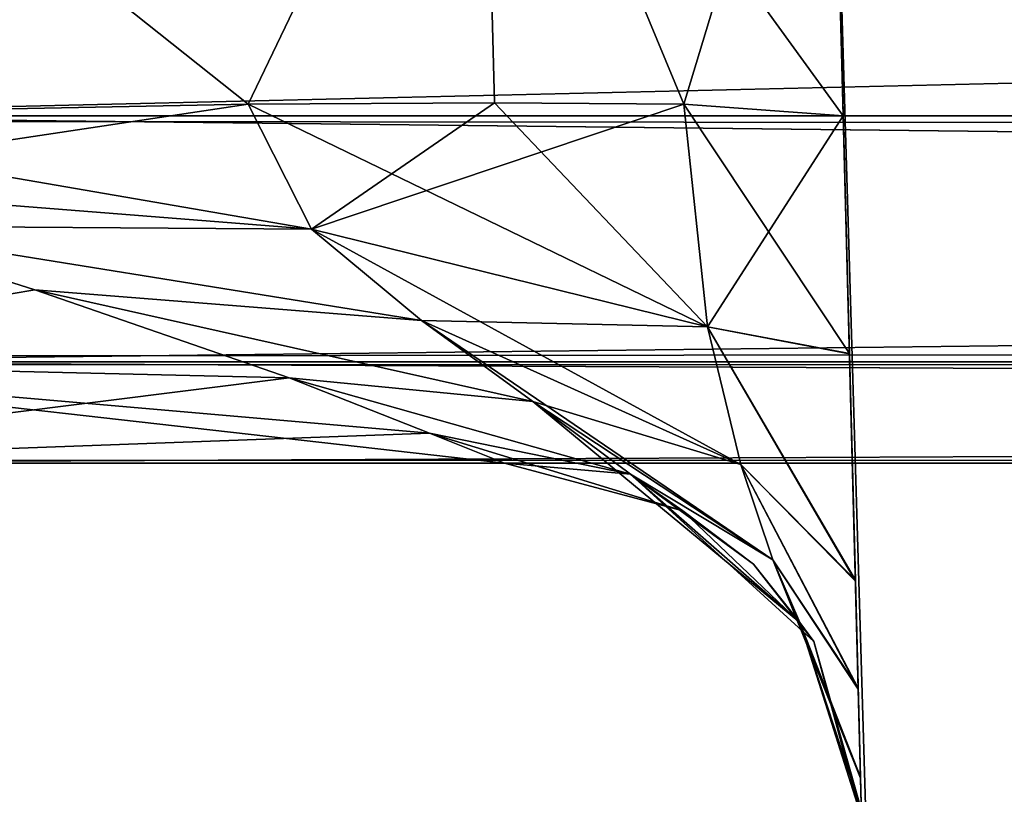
# Model space of a CAD drawing. Header units: millimetres. Extents: x -55 to 55, y -4 to 85.
# Tile 254 of 256: x -49.987 to -49.573, y 80.261 to 80.586. Entities that reach past the tile are written whole.
import ezdxf

# ---------------------------------------------------------------- set-up
doc = ezdxf.new("R2010")
doc.units = ezdxf.units.MM
doc.header["$LTSCALE"] = 74.742497
for name, color, linetype in [('8028', 7, 'CONTINUOUS'), ('8030', 7, 'CONTINUOUS'), ('8034', 7, 'CONTINUOUS'), ('8044', 7, 'CONTINUOUS'), ('8049', 7, 'CONTINUOUS'), ('8051', 7, 'CONTINUOUS'), ('8066', 7, 'CONTINUOUS'), ('8069', 7, 'CONTINUOUS'), ('8310', 7, 'CONTINUOUS'), ('8338', 7, 'CONTINUOUS'), ('8340', 7, 'CONTINUOUS'), ('8342', 7, 'CONTINUOUS'), ('8454', 7, 'CONTINUOUS'), ('8458', 7, 'CONTINUOUS'), ('8459', 7, 'CONTINUOUS'), ('8460', 7, 'CONTINUOUS'), ('8464', 7, 'CONTINUOUS'), ('8465', 7, 'CONTINUOUS'), ('8466', 7, 'CONTINUOUS'), ('8470', 7, 'CONTINUOUS'), ('8474', 7, 'CONTINUOUS'), ('8475', 7, 'CONTINUOUS'), ('8476', 7, 'CONTINUOUS'), ('8477', 7, 'CONTINUOUS'), ('8488', 7, 'CONTINUOUS'), ('8492', 7, 'CONTINUOUS'), ('9152', 7, 'CONTINUOUS'), ('9155', 7, 'CONTINUOUS')]:
    doc.layers.add(name, color=color, linetype=linetype)

msp = doc.modelspace()

# ---------------------------------------------------------------- linework, layer by layer
at = {"layer": '8028', "color": 253, "linetype": 'Continuous', "true_color": 0xaab4c3}
for points in [[(54.5, 0.15, 54.65), (54.5, 84.85, 54.65), (-54.5, 84.85, 54.65), (54.5, 0.15, 54.65)], [(-54.5, 0.15, 54.65), (-1.16672, 8.83326, 54.65), (-54.5, 84.85, 54.65), (-54.5, 0.15, 54.65)], [(-1.16672, 8.83326, 54.65), (-1.65, 10, 54.65), (-54.5, 84.85, 54.65), (-1.16672, 8.83326, 54.65)], [(-1.65, 10, 54.65), (-1.16672, 11.16674, 54.65), (-54.5, 84.85, 54.65), (-1.65, 10, 54.65)], [(-1.16672, 11.16674, 54.65), (0, 11.65, 54.65), (-54.5, 84.85, 54.65), (-1.16672, 11.16674, 54.65)], [(1.16672, 11.16674, 54.65), (54.5, 0.15, 54.65), (-54.5, 84.85, 54.65), (1.16672, 11.16674, 54.65)], [(0, 11.65, 54.65), (1.16672, 11.16674, 54.65), (-54.5, 84.85, 54.65), (0, 11.65, 54.65)]]:
    msp.add_3dface(points, dxfattribs=at)
at = {"layer": '8030', "color": 253, "linetype": 'Continuous', "true_color": 0xaab4c3}
for points in [[(-54.5, 84.85, -54.65), (54.5, 84.85, -54.65), (-54.5, 0.15, -54.65), (-54.5, 84.85, -54.65)], [(54.5, 84.85, -54.65), (-1.16672, 11.16674, -54.65), (-54.5, 0.15, -54.65), (54.5, 84.85, -54.65)]]:
    msp.add_3dface(points, dxfattribs=at)
at = {"layer": '8034', "color": 253, "linetype": 'Continuous', "true_color": 0xaab4c3}
for points in [[(50.15944, 80.4, 50.80922), (-52.88342, 80.4, 52.53354), (52.88342, 80.4, 52.53354), (50.15944, 80.4, 50.80922)], [(50.15944, 80.4, 50.80922), (41.14056, 80.4, 50.80922), (-52.88342, 80.4, 52.53354), (50.15944, 80.4, 50.80922)], [(-9.50944, 80.4, 50.80922), (-41.14056, 80.4, 50.80922), (-52.88342, 80.4, 52.53354), (-9.50944, 80.4, 50.80922)], [(9.50944, 80.4, 50.80922), (-9.50944, 80.4, 50.80922), (-52.88342, 80.4, 52.53354), (9.50944, 80.4, 50.80922)], [(41.14056, 80.4, 50.80922), (9.50944, 80.4, 50.80922), (-52.88342, 80.4, 52.53354), (41.14056, 80.4, 50.80922)], [(-49.78303, 80.4, 10.15922), (-50.15944, 80.4, 10.15922), (-52.88342, 80.4, 52.53354), (-49.78303, 80.4, 10.15922)], [(-50.80922, 80.4, 41.14056), (-49.78303, 80.4, 10.15922), (-52.88342, 80.4, 52.53354), (-50.80922, 80.4, 41.14056)], [(-52.88342, 80.4, -52.53354), (-50.15944, 80.4, -50.80922), (52.88342, 80.4, -52.53354), (-52.88342, 80.4, -52.53354)], [(-52.88342, 80.4, 52.53354), (-52.78093, 80.4, 52.78098), (52.88342, 80.4, 52.53354), (-52.88342, 80.4, 52.53354)], [(-52.78098, 80.4, -52.78093), (-52.88342, 80.4, -52.53354), (52.78093, 80.4, -52.78098), (-52.78098, 80.4, -52.78093)], [(52.78093, 80.4, -52.78098), (-52.88342, 80.4, -52.53354), (52.88342, 80.4, -52.53354), (52.78093, 80.4, -52.78098)], [(-41.14056, 80.4, 50.80922), (-50.15944, 80.4, 50.80922), (-52.88342, 80.4, 52.53354), (-41.14056, 80.4, 50.80922)], [(52.53354, 80.4, -52.88342), (-52.78098, 80.4, -52.78093), (52.78093, 80.4, -52.78098), (52.53354, 80.4, -52.88342)], [(-52.53354, 80.4, -52.88342), (-52.78098, 80.4, -52.78093), (52.53354, 80.4, -52.88342), (-52.53354, 80.4, -52.88342)], [(52.88342, 80.4, 52.53354), (-52.78093, 80.4, 52.78098), (52.78098, 80.4, 52.78093), (52.88342, 80.4, 52.53354)], [(-52.78093, 80.4, 52.78098), (-52.53354, 80.4, 52.88342), (52.78098, 80.4, 52.78093), (-52.78093, 80.4, 52.78098)], [(52.78098, 80.4, 52.78093), (-52.53354, 80.4, 52.88342), (52.53354, 80.4, 52.88342), (52.78098, 80.4, 52.78093)], [(-50.61915, 80.4, 40.68129), (-49.78303, 80.4, 10.15922), (-50.80922, 80.4, 41.14056), (-50.61915, 80.4, 40.68129)], [(-50.61915, 80.4, -9.96871), (-49.78303, 80.4, -40.49078), (-50.80922, 80.4, -9.50944), (-50.61915, 80.4, -9.96871)], [(-49.78303, 80.4, -40.49078), (-50.15944, 80.4, -40.49078), (-50.80922, 80.4, -9.50944), (-49.78303, 80.4, -40.49078)], [(-50.15944, 80.4, 40.49078), (-49.78303, 80.4, 10.15922), (-50.61915, 80.4, 40.68129), (-50.15944, 80.4, 40.49078)], [(-50.15944, 80.4, -10.15922), (-49.78303, 80.4, -40.49078), (-50.61915, 80.4, -9.96871), (-50.15944, 80.4, -10.15922)], [(-49.78303, 80.4, 40.49078), (-49.78303, 80.4, 10.15922), (-50.15944, 80.4, 40.49078), (-49.78303, 80.4, 40.49078)], [(-49.78303, 80.4, -10.15922), (-49.78303, 80.4, -40.49078), (-50.15944, 80.4, -10.15922), (-49.78303, 80.4, -10.15922)], [(-50.15944, 80.4, -50.80922), (-41.14056, 80.4, -50.80922), (52.88342, 80.4, -52.53354), (-50.15944, 80.4, -50.80922)]]:
    msp.add_3dface(points, dxfattribs=at)
at = {"layer": '8044', "color": 253, "linetype": 'Continuous', "true_color": 0xaab4c3}
for points in [[(-49.64617, 80.75393, 49.39626), (-49.12218, 60.74346, 48.87227), (-49.64617, 80.75393, 41.146), (-49.64617, 80.75393, 49.39626)], [(-49.64617, 80.75393, 41.146), (-49.12218, 60.74346, 48.87227), (-49.64073, 80.54607, 41.14056), (-49.64617, 80.75393, 41.146)], [(-49.64617, 80.75393, 9.504), (-48.3366, 30.74346, -11.22097), (-49.64073, 80.54607, -9.50944), (-49.64617, 80.75393, 9.504)], [(-49.64073, 80.54607, 9.50944), (-48.3366, 30.74346, -11.22097), (-49.64617, 80.75393, 9.504), (-49.64073, 80.54607, 9.50944)], [(-49.64617, 80.75393, -9.504), (-49.64617, 80.75393, 9.504), (-49.64073, 80.54607, -9.50944), (-49.64617, 80.75393, -9.504)], [(-49.64617, 80.75393, -49.39626), (-49.64617, 80.75393, -41.146), (-49.12218, 60.74346, -48.87227), (-49.64617, 80.75393, -49.39626)], [(-49.12218, 60.74346, -48.87227), (-49.64617, 80.75393, -41.146), (-49.64073, 80.54607, -41.14056), (-49.12218, 60.74346, -48.87227)], [(-49.64073, 80.54607, 41.14056), (-49.12218, 60.74346, 48.87227), (-49.63811, 80.44607, 41.11104), (-49.64073, 80.54607, 41.14056)], [(-49.64073, 80.54607, -9.50944), (-48.3366, 30.74346, -11.22097), (-49.63811, 80.44607, -9.53896), (-49.64073, 80.54607, -9.50944)], [(-49.63811, 80.44588, 9.53908), (-48.3366, 30.74346, -11.22097), (-49.64073, 80.54607, 9.50944), (-49.63811, 80.44588, 9.53908)], [(-49.63811, 80.44588, -41.11092), (-49.12218, 60.74346, -48.87227), (-49.64073, 80.54607, -41.14056), (-49.63811, 80.44588, -41.11092)], [(-49.63811, 80.44607, 41.11104), (-49.12218, 60.74346, 48.87227), (-49.63562, 80.35079, 41.01182), (-49.63811, 80.44607, 41.11104)], [(-49.63811, 80.44607, -9.53896), (-48.3366, 30.74346, -11.22097), (-49.63562, 80.35079, -9.63818), (-49.63811, 80.44607, -9.53896)], [(-49.63561, 80.35041, 9.63879), (-48.3366, 30.74346, -11.22097), (-49.63811, 80.44588, 9.53908), (-49.63561, 80.35041, 9.63879)], [(-49.63561, 80.35041, -41.01121), (-49.12218, 60.74346, -48.87227), (-49.63811, 80.44588, -41.11092), (-49.63561, 80.35041, -41.01121)], [(-49.63562, 80.35079, 41.01182), (-49.12218, 60.74346, 12.74354), (-49.63443, 80.30545, 40.92062), (-49.63562, 80.35079, 41.01182)], [(-49.12218, 60.74346, 48.87227), (-49.12218, 60.74346, 12.74354), (-49.63562, 80.35079, 41.01182), (-49.12218, 60.74346, 48.87227)], [(-49.63562, 80.35079, -9.63818), (-48.3366, 30.74346, -11.22097), (-49.63443, 80.30545, -9.72938), (-49.63562, 80.35079, -9.63818)], [(-49.63442, 80.30502, 9.73047), (-48.3366, 30.74346, -11.22097), (-49.63561, 80.35041, 9.63879), (-49.63442, 80.30502, 9.73047)], [(-49.63442, 80.30502, -40.91953), (-49.12218, 60.74346, -48.87227), (-49.63561, 80.35041, -41.01121), (-49.63442, 80.30502, -40.91953)], [(-49.63443, 80.30545, 40.92062), (-49.12218, 60.74346, 12.74354), (-49.63345, 80.26793, 40.79375), (-49.63443, 80.30545, 40.92062)], [(-49.63443, 80.30545, -9.72938), (-48.3366, 30.74346, -11.22097), (-49.63345, 80.26793, -9.85625), (-49.63443, 80.30545, -9.72938)], [(-49.63344, 80.26758, 9.85801), (-48.3366, 30.74346, -11.22097), (-49.63442, 80.30502, 9.73047), (-49.63344, 80.26758, 9.85801)], [(-49.63344, 80.26758, -40.79199), (-49.12218, 60.74346, -48.87227), (-49.63442, 80.30502, -40.91953), (-49.63344, 80.26758, -40.79199)], [(-49.63345, 80.26793, 40.79375), (-49.12218, 60.74346, 12.74354), (-49.63301, 80.25114, 40.6413), (-49.63345, 80.26793, 40.79375)], [(-49.63345, 80.26793, -9.85625), (-48.3366, 30.74346, -11.22097), (-49.63301, 80.25114, -10.0087), (-49.63345, 80.26793, -9.85625)], [(-49.63301, 80.2511, 10.01096), (-48.3366, 30.74346, -11.22097), (-49.63344, 80.26758, 9.85801), (-49.63301, 80.2511, 10.01096)], [(-49.63301, 80.2511, -40.63904), (-49.12218, 60.74346, -48.87227), (-49.63344, 80.26758, -40.79199), (-49.63301, 80.2511, -40.63904)]]:
    msp.add_3dface(points, dxfattribs=at)
at = {"layer": '8049', "color": 253, "linetype": 'Continuous', "true_color": 0xaab4c3}
for points in [[(-52.64635, 84.85393, 53.14617), (52.64635, 84.85393, 53.14617), (-52.53354, 80.54607, 53.03337), (-52.64635, 84.85393, 53.14617)], [(-52.53354, 80.54607, 53.03337), (52.64635, 84.85393, 53.14617), (52.53354, 80.54607, 53.03337), (-52.53354, 80.54607, 53.03337)]]:
    msp.add_3dface(points, dxfattribs=at)
at = {"layer": '8051', "color": 253, "linetype": 'Continuous', "true_color": 0xaab4c3}
for points in [[(52.53354, 80.54607, -53.03337), (-52.64635, 84.85393, -53.14617), (-52.53354, 80.54607, -53.03337), (52.53354, 80.54607, -53.03337)], [(52.64635, 84.85393, -53.14617), (-52.64635, 84.85393, -53.14617), (52.53354, 80.54607, -53.03337), (52.64635, 84.85393, -53.14617)]]:
    msp.add_3dface(points, dxfattribs=at)
at = {"layer": '8066', "color": 253, "linetype": 'Continuous', "true_color": 0xaab4c3}
for points in [[(-41.14056, 80.54607, 50.65927), (-50.154, 80.75393, 50.65383), (-50.15944, 80.54607, 50.65927), (-41.14056, 80.54607, 50.65927)], [(-41.146, 80.75393, 50.65383), (-50.154, 80.75393, 50.65383), (-41.14056, 80.54607, 50.65927), (-41.146, 80.75393, 50.65383)]]:
    msp.add_3dface(points, dxfattribs=at)
at = {"layer": '8069', "color": 253, "linetype": 'Continuous', "true_color": 0xaab4c3}
for points in [[(-50.15944, 80.54607, -50.65927), (-41.146, 80.75393, -50.65383), (-41.14056, 80.54607, -50.65927), (-50.15944, 80.54607, -50.65927)], [(-50.154, 80.75393, -50.65383), (-41.146, 80.75393, -50.65383), (-50.15944, 80.54607, -50.65927), (-50.154, 80.75393, -50.65383)]]:
    msp.add_3dface(points, dxfattribs=at)
at = {"layer": '8310', "color": 253, "linetype": 'Continuous', "true_color": 0xaab4c3}
for points in [[(-49.79263, 80.75555, -40.79256), (-50.146, 80.75393, -40.64617), (-49.89075, 80.55086, -40.70781), (-49.79263, 80.75555, -40.79256)], [(-49.78725, 80.55149, -40.78725), (-49.79263, 80.75555, -40.79256), (-49.89075, 80.55086, -40.70781), (-49.78725, 80.55149, -40.78725)], [(-49.70768, 80.55086, -40.89097), (-49.79263, 80.75555, -40.79256), (-49.78725, 80.55149, -40.78725), (-49.70768, 80.55086, -40.89097)], [(-49.64073, 80.54607, -41.14056), (-49.79263, 80.75555, -40.79256), (-49.70768, 80.55086, -40.89097), (-49.64073, 80.54607, -41.14056)], [(-49.64073, 80.54607, -41.14056), (-49.64617, 80.75393, -41.146), (-49.79263, 80.75555, -40.79256), (-49.64073, 80.54607, -41.14056)], [(-50.146, 80.75393, -40.64617), (-50.14056, 80.54607, -40.64073), (-49.89075, 80.55086, -40.70781), (-50.146, 80.75393, -40.64617)]]:
    msp.add_3dface(points, dxfattribs=at)
at = {"layer": '8338', "color": 253, "linetype": 'Continuous', "true_color": 0xaab4c3}
for points in [[(-50.14056, 80.54607, 40.64073), (-50.146, 80.75393, 40.64617), (-49.79256, 80.75555, 40.79263), (-50.14056, 80.54607, 40.64073)], [(-50.14056, 80.54607, 40.64073), (-49.79256, 80.75555, 40.79263), (-49.89075, 80.55086, 40.70781), (-50.14056, 80.54607, 40.64073)], [(-49.89075, 80.55086, 40.70781), (-49.79256, 80.75555, 40.79263), (-49.78725, 80.55149, 40.78725), (-49.89075, 80.55086, 40.70781)], [(-49.79256, 80.75555, 40.79263), (-49.64617, 80.75393, 41.146), (-49.70768, 80.55086, 40.89097), (-49.79256, 80.75555, 40.79263)], [(-49.78725, 80.55149, 40.78725), (-49.79256, 80.75555, 40.79263), (-49.70768, 80.55086, 40.89097), (-49.78725, 80.55149, 40.78725)], [(-49.64617, 80.75393, 41.146), (-49.64073, 80.54607, 41.14056), (-49.70768, 80.55086, 40.89097), (-49.64617, 80.75393, 41.146)]]:
    msp.add_3dface(points, dxfattribs=at)
at = {"layer": '8340', "color": 253, "linetype": 'Continuous', "true_color": 0xaab4c3}
for points in [[(-49.79263, 80.75555, 9.85744), (-50.146, 80.75393, 10.00383), (-49.89075, 80.55086, 9.94219), (-49.79263, 80.75555, 9.85744)], [(-49.78725, 80.55149, 9.86275), (-49.79263, 80.75555, 9.85744), (-49.89075, 80.55086, 9.94219), (-49.78725, 80.55149, 9.86275)], [(-49.70768, 80.55086, 9.75903), (-49.79263, 80.75555, 9.85744), (-49.78725, 80.55149, 9.86275), (-49.70768, 80.55086, 9.75903)], [(-49.64073, 80.54607, 9.50944), (-49.64617, 80.75393, 9.504), (-49.79263, 80.75555, 9.85744), (-49.64073, 80.54607, 9.50944)], [(-49.64073, 80.54607, 9.50944), (-49.79263, 80.75555, 9.85744), (-49.70768, 80.55086, 9.75903), (-49.64073, 80.54607, 9.50944)], [(-50.146, 80.75393, 10.00383), (-50.14056, 80.54607, 10.00927), (-49.89075, 80.55086, 9.94219), (-50.146, 80.75393, 10.00383)]]:
    msp.add_3dface(points, dxfattribs=at)
at = {"layer": '8342', "color": 253, "linetype": 'Continuous', "true_color": 0xaab4c3}
for points in [[(-50.14056, 80.54607, -10.00927), (-50.146, 80.75393, -10.00383), (-49.79256, 80.75555, -9.85737), (-50.14056, 80.54607, -10.00927)], [(-50.14056, 80.54607, -10.00927), (-49.79256, 80.75555, -9.85737), (-49.89075, 80.55086, -9.94219), (-50.14056, 80.54607, -10.00927)], [(-49.89075, 80.55086, -9.94219), (-49.79256, 80.75555, -9.85737), (-49.78725, 80.55149, -9.86275), (-49.89075, 80.55086, -9.94219)], [(-49.78725, 80.55149, -9.86275), (-49.79256, 80.75555, -9.85737), (-49.70768, 80.55086, -9.75903), (-49.78725, 80.55149, -9.86275)], [(-49.79256, 80.75555, -9.85737), (-49.64617, 80.75393, -9.504), (-49.70768, 80.55086, -9.75903), (-49.79256, 80.75555, -9.85737)], [(-49.64617, 80.75393, -9.504), (-49.64073, 80.54607, -9.50944), (-49.70768, 80.55086, -9.75903), (-49.64617, 80.75393, -9.504)]]:
    msp.add_3dface(points, dxfattribs=at)
at = {"layer": '8454', "color": 253, "linetype": 'Continuous', "true_color": 0xaab4c3}
for points in [[(-50.15944, 80.54607, -50.65927), (-41.14056, 80.54607, -50.65927), (-41.14056, 80.44255, -50.70455), (-50.15944, 80.54607, -50.65927)], [(-50.15944, 80.54607, -50.65927), (-41.14056, 80.44255, -50.70455), (-50.15944, 80.44255, -50.70455), (-50.15944, 80.54607, -50.65927)], [(-41.14056, 80.44255, -50.70455), (-41.14056, 80.4, -50.80922), (-50.15944, 80.44255, -50.70455), (-41.14056, 80.44255, -50.70455)], [(-41.14056, 80.4, -50.80922), (-50.15944, 80.4, -50.80922), (-50.15944, 80.44255, -50.70455), (-41.14056, 80.4, -50.80922)]]:
    msp.add_3dface(points, dxfattribs=at)
at = {"layer": '8458', "color": 253, "linetype": 'Continuous', "true_color": 0xaab4c3}
for points in [[(-50.06494, 80.49979, -40.63213), (-50.15944, 80.44255, -40.59545), (-49.98037, 80.47279, -40.61938), (-50.06494, 80.49979, -40.63213)], [(-49.98037, 80.47279, -40.61938), (-50.15944, 80.44255, -40.59545), (-49.8735, 80.43589, -40.58815), (-49.98037, 80.47279, -40.61938)], [(-50.15944, 80.44255, -40.59545), (-50.15944, 80.4, -40.49078), (-49.8735, 80.43589, -40.58815), (-50.15944, 80.44255, -40.59545)], [(-49.8735, 80.43589, -40.58815), (-50.15944, 80.4, -40.49078), (-49.81449, 80.41253, -40.55081), (-49.8735, 80.43589, -40.58815)], [(-50.15944, 80.4, -40.49078), (-49.78303, 80.4, -40.49078), (-49.81449, 80.41253, -40.55081), (-50.15944, 80.4, -40.49078)]]:
    msp.add_3dface(points, dxfattribs=at)
at = {"layer": '8459', "color": 253, "linetype": 'Continuous', "true_color": 0xaab4c3}
for points in [[(-49.78303, 80.4, -40.49078), (-49.78303, 80.4, -10.15922), (-49.70806, 80.37992, -10.15922), (-49.78303, 80.4, -40.49078)], [(-49.78303, 80.4, -40.49078), (-49.70806, 80.37992, -10.15922), (-49.70806, 80.37992, -40.49078), (-49.78303, 80.4, -40.49078)], [(-49.70806, 80.37992, -10.15922), (-49.67836, 80.35745, -10.15922), (-49.70806, 80.37992, -40.49078), (-49.70806, 80.37992, -10.15922)], [(-49.70806, 80.37992, -40.49078), (-49.67836, 80.35745, -10.15922), (-49.67836, 80.35745, -40.49078), (-49.70806, 80.37992, -40.49078)], [(-49.67836, 80.35745, -10.15922), (-49.65312, 80.32499, -10.15922), (-49.67836, 80.35745, -40.49078), (-49.67836, 80.35745, -10.15922)], [(-49.67836, 80.35745, -40.49078), (-49.65312, 80.32499, -10.15922), (-49.65312, 80.32499, -40.49078), (-49.67836, 80.35745, -40.49078)], [(-49.65312, 80.32499, -10.15922), (-49.63308, 80.25393, -10.15922), (-49.65312, 80.32499, -40.49078), (-49.65312, 80.32499, -10.15922)], [(-49.63308, 80.25393, -10.15922), (-49.63308, 80.25393, -40.49078), (-49.65312, 80.32499, -40.49078), (-49.63308, 80.25393, -10.15922)]]:
    msp.add_3dface(points, dxfattribs=at)
at = {"layer": '8460', "color": 253, "linetype": 'Continuous', "true_color": 0xaab4c3}
for points in [[(-49.98037, 80.47279, -10.03062), (-50.15944, 80.44255, -10.05455), (-50.06494, 80.49979, -10.01787), (-49.98037, 80.47279, -10.03062)], [(-49.8735, 80.43589, -10.06185), (-50.15944, 80.44255, -10.05455), (-49.98037, 80.47279, -10.03062), (-49.8735, 80.43589, -10.06185)], [(-49.81449, 80.41253, -10.09919), (-50.15944, 80.44255, -10.05455), (-49.8735, 80.43589, -10.06185), (-49.81449, 80.41253, -10.09919)], [(-49.78303, 80.4, -10.15922), (-50.15944, 80.44255, -10.05455), (-49.81449, 80.41253, -10.09919), (-49.78303, 80.4, -10.15922)], [(-49.78303, 80.4, -10.15922), (-50.15944, 80.4, -10.15922), (-50.15944, 80.44255, -10.05455), (-49.78303, 80.4, -10.15922)]]:
    msp.add_3dface(points, dxfattribs=at)
at = {"layer": '8464', "color": 253, "linetype": 'Continuous', "true_color": 0xaab4c3}
for points in [[(-49.98037, 80.47279, 10.03062), (-50.06494, 80.49979, 10.01787), (-50.15944, 80.44255, 10.05455), (-49.98037, 80.47279, 10.03062)], [(-49.8735, 80.43589, 10.06185), (-49.98037, 80.47279, 10.03062), (-50.15944, 80.44255, 10.05455), (-49.8735, 80.43589, 10.06185)], [(-50.15944, 80.4, 10.15922), (-49.8735, 80.43589, 10.06185), (-50.15944, 80.44255, 10.05455), (-50.15944, 80.4, 10.15922)], [(-49.8735, 80.43589, 10.06185), (-50.15944, 80.4, 10.15922), (-49.81449, 80.41253, 10.09919), (-49.8735, 80.43589, 10.06185)], [(-50.15944, 80.4, 10.15922), (-49.78303, 80.4, 10.15922), (-49.81449, 80.41253, 10.09919), (-50.15944, 80.4, 10.15922)]]:
    msp.add_3dface(points, dxfattribs=at)
at = {"layer": '8465', "color": 253, "linetype": 'Continuous', "true_color": 0xaab4c3}
for points in [[(-49.78303, 80.4, 10.15922), (-49.78303, 80.4, 40.49078), (-49.70806, 80.37992, 40.49078), (-49.78303, 80.4, 10.15922)], [(-49.78303, 80.4, 10.15922), (-49.70806, 80.37992, 40.49078), (-49.70806, 80.37992, 10.15922), (-49.78303, 80.4, 10.15922)], [(-49.70806, 80.37992, 40.49078), (-49.67836, 80.35745, 40.49078), (-49.70806, 80.37992, 10.15922), (-49.70806, 80.37992, 40.49078)], [(-49.70806, 80.37992, 10.15922), (-49.67836, 80.35745, 40.49078), (-49.67836, 80.35745, 10.15922), (-49.70806, 80.37992, 10.15922)], [(-49.67836, 80.35745, 10.15922), (-49.65312, 80.32499, 40.49078), (-49.65312, 80.32499, 10.15922), (-49.67836, 80.35745, 10.15922)], [(-49.67836, 80.35745, 40.49078), (-49.65312, 80.32499, 40.49078), (-49.67836, 80.35745, 10.15922), (-49.67836, 80.35745, 40.49078)], [(-49.63308, 80.25393, 40.49078), (-49.63308, 80.25393, 10.15922), (-49.65312, 80.32499, 10.15922), (-49.63308, 80.25393, 40.49078)], [(-49.65312, 80.32499, 40.49078), (-49.63308, 80.25393, 40.49078), (-49.65312, 80.32499, 10.15922), (-49.65312, 80.32499, 40.49078)]]:
    msp.add_3dface(points, dxfattribs=at)
at = {"layer": '8466', "color": 253, "linetype": 'Continuous', "true_color": 0xaab4c3}
for points in [[(-49.98037, 80.47279, 40.61938), (-50.15944, 80.44255, 40.59545), (-50.06494, 80.49979, 40.63213), (-49.98037, 80.47279, 40.61938)], [(-49.8735, 80.43589, 40.58815), (-50.15944, 80.44255, 40.59545), (-49.98037, 80.47279, 40.61938), (-49.8735, 80.43589, 40.58815)], [(-49.78303, 80.4, 40.49078), (-50.15944, 80.4, 40.49078), (-50.15944, 80.44255, 40.59545), (-49.78303, 80.4, 40.49078)], [(-49.78303, 80.4, 40.49078), (-50.15944, 80.44255, 40.59545), (-49.81449, 80.41253, 40.55081), (-49.78303, 80.4, 40.49078)], [(-49.81449, 80.41253, 40.55081), (-50.15944, 80.44255, 40.59545), (-49.8735, 80.43589, 40.58815), (-49.81449, 80.41253, 40.55081)]]:
    msp.add_3dface(points, dxfattribs=at)
at = {"layer": '8470', "color": 253, "linetype": 'Continuous', "true_color": 0xaab4c3}
for points in [[(-41.14056, 80.54607, 50.65927), (-50.15944, 80.54607, 50.65927), (-50.15944, 80.44255, 50.70455), (-41.14056, 80.54607, 50.65927)], [(-41.14056, 80.44255, 50.70455), (-41.14056, 80.54607, 50.65927), (-50.15944, 80.44255, 50.70455), (-41.14056, 80.44255, 50.70455)], [(-50.15944, 80.4, 50.80922), (-41.14056, 80.4, 50.80922), (-41.14056, 80.44255, 50.70455), (-50.15944, 80.4, 50.80922)], [(-50.15944, 80.4, 50.80922), (-41.14056, 80.44255, 50.70455), (-50.15944, 80.44255, 50.70455), (-50.15944, 80.4, 50.80922)]]:
    msp.add_3dface(points, dxfattribs=at)
at = {"layer": '8474', "color": 253, "linetype": 'Continuous', "true_color": 0xaab4c3}
for points in [[(-50.14056, 80.54607, -10.00927), (-49.89075, 80.55086, -9.94219), (-49.86415, 80.49839, -9.9547), (-50.14056, 80.54607, -10.00927)], [(-49.89075, 80.55086, -9.94219), (-49.78725, 80.55149, -9.86275), (-49.69771, 80.45734, -9.79333), (-49.89075, 80.55086, -9.94219)], [(-49.89075, 80.55086, -9.94219), (-49.69771, 80.45734, -9.79333), (-49.86415, 80.49839, -9.9547), (-49.89075, 80.55086, -9.94219)], [(-49.78725, 80.55149, -9.86275), (-49.70768, 80.55086, -9.75903), (-49.69771, 80.45734, -9.79333), (-49.78725, 80.55149, -9.86275)], [(-49.70768, 80.55086, -9.75903), (-49.63811, 80.44607, -9.53896), (-49.69771, 80.45734, -9.79333), (-49.70768, 80.55086, -9.75903)], [(-49.64073, 80.54607, -9.50944), (-49.63811, 80.44607, -9.53896), (-49.70768, 80.55086, -9.75903), (-49.64073, 80.54607, -9.50944)], [(-50.11061, 80.51781, -10.01271), (-50.14056, 80.54607, -10.00927), (-49.86415, 80.49839, -9.9547), (-50.11061, 80.51781, -10.01271)], [(-50.06494, 80.49979, -10.01787), (-50.11061, 80.51781, -10.01271), (-49.86415, 80.49839, -9.9547), (-50.06494, 80.49979, -10.01787)], [(-49.81796, 80.45996, -9.98164), (-50.06494, 80.49979, -10.01787), (-49.86415, 80.49839, -9.9547), (-49.81796, 80.45996, -9.98164)], [(-49.98037, 80.47279, -10.03062), (-50.06494, 80.49979, -10.01787), (-49.81796, 80.45996, -9.98164), (-49.98037, 80.47279, -10.03062)], [(-49.69771, 80.45734, -9.79333), (-49.68376, 80.39947, -9.86179), (-49.86415, 80.49839, -9.9547), (-49.69771, 80.45734, -9.79333)], [(-49.68376, 80.39947, -9.86179), (-49.81796, 80.45996, -9.98164), (-49.86415, 80.49839, -9.9547), (-49.68376, 80.39947, -9.86179)], [(-49.8735, 80.43589, -10.06185), (-49.98037, 80.47279, -10.03062), (-49.77114, 80.4259, -10.01951), (-49.8735, 80.43589, -10.06185)], [(-49.77114, 80.4259, -10.01951), (-49.98037, 80.47279, -10.03062), (-49.81796, 80.45996, -9.98164), (-49.77114, 80.4259, -10.01951)], [(-49.67033, 80.35932, -9.94379), (-49.77114, 80.4259, -10.01951), (-49.81796, 80.45996, -9.98164), (-49.67033, 80.35932, -9.94379)], [(-49.68376, 80.39947, -9.86179), (-49.67033, 80.35932, -9.94379), (-49.81796, 80.45996, -9.98164), (-49.68376, 80.39947, -9.86179)], [(-49.69771, 80.45734, -9.79333), (-49.63562, 80.35079, -9.63818), (-49.68376, 80.39947, -9.86179), (-49.69771, 80.45734, -9.79333)], [(-49.63811, 80.44607, -9.53896), (-49.63562, 80.35079, -9.63818), (-49.69771, 80.45734, -9.79333), (-49.63811, 80.44607, -9.53896)], [(-49.81449, 80.41253, -10.09919), (-49.8735, 80.43589, -10.06185), (-49.7301, 80.39532, -10.07525), (-49.81449, 80.41253, -10.09919)], [(-49.7301, 80.39532, -10.07525), (-49.8735, 80.43589, -10.06185), (-49.77114, 80.4259, -10.01951), (-49.7301, 80.39532, -10.07525)], [(-49.67033, 80.35932, -9.94379), (-49.65898, 80.333, -10.04097), (-49.77114, 80.4259, -10.01951), (-49.67033, 80.35932, -9.94379)], [(-49.65898, 80.333, -10.04097), (-49.7301, 80.39532, -10.07525), (-49.77114, 80.4259, -10.01951), (-49.65898, 80.333, -10.04097)], [(-49.70806, 80.37992, -10.15922), (-49.81449, 80.41253, -10.09919), (-49.7301, 80.39532, -10.07525), (-49.70806, 80.37992, -10.15922)], [(-49.78303, 80.4, -10.15922), (-49.81449, 80.41253, -10.09919), (-49.70806, 80.37992, -10.15922), (-49.78303, 80.4, -10.15922)], [(-49.68376, 80.39947, -9.86179), (-49.63443, 80.30545, -9.72938), (-49.67033, 80.35932, -9.94379), (-49.68376, 80.39947, -9.86179)], [(-49.63562, 80.35079, -9.63818), (-49.63443, 80.30545, -9.72938), (-49.68376, 80.39947, -9.86179), (-49.63562, 80.35079, -9.63818)], [(-49.65312, 80.32499, -10.15922), (-49.67836, 80.35745, -10.15922), (-49.7301, 80.39532, -10.07525), (-49.65312, 80.32499, -10.15922)], [(-49.67836, 80.35745, -10.15922), (-49.70806, 80.37992, -10.15922), (-49.7301, 80.39532, -10.07525), (-49.67836, 80.35745, -10.15922)], [(-49.65898, 80.333, -10.04097), (-49.65312, 80.32499, -10.15922), (-49.7301, 80.39532, -10.07525), (-49.65898, 80.333, -10.04097)], [(-49.67033, 80.35932, -9.94379), (-49.63345, 80.26793, -9.85625), (-49.65898, 80.333, -10.04097), (-49.67033, 80.35932, -9.94379)], [(-49.63443, 80.30545, -9.72938), (-49.63345, 80.26793, -9.85625), (-49.67033, 80.35932, -9.94379), (-49.63443, 80.30545, -9.72938)], [(-49.63308, 80.25393, -10.15922), (-49.65312, 80.32499, -10.15922), (-49.65898, 80.333, -10.04097), (-49.63308, 80.25393, -10.15922)], [(-49.63301, 80.25114, -10.0087), (-49.63308, 80.25393, -10.15922), (-49.65898, 80.333, -10.04097), (-49.63301, 80.25114, -10.0087)], [(-49.63345, 80.26793, -9.85625), (-49.63301, 80.25114, -10.0087), (-49.65898, 80.333, -10.04097), (-49.63345, 80.26793, -9.85625)]]:
    msp.add_3dface(points, dxfattribs=at)
at = {"layer": '8475', "color": 253, "linetype": 'Continuous', "true_color": 0xaab4c3}
for points in [[(-49.89075, 80.55086, -40.70781), (-50.14056, 80.54607, -40.64073), (-50.11061, 80.51781, -40.63729), (-49.89075, 80.55086, -40.70781)], [(-49.89075, 80.55086, -40.70781), (-50.11061, 80.51781, -40.63729), (-49.86415, 80.49839, -40.6953), (-49.89075, 80.55086, -40.70781)], [(-49.78725, 80.55149, -40.78725), (-49.89075, 80.55086, -40.70781), (-49.86415, 80.49839, -40.6953), (-49.78725, 80.55149, -40.78725)], [(-49.70768, 80.55086, -40.89097), (-49.78725, 80.55149, -40.78725), (-49.86415, 80.49839, -40.6953), (-49.70768, 80.55086, -40.89097)], [(-49.70768, 80.55086, -40.89097), (-49.86415, 80.49839, -40.6953), (-49.69771, 80.45734, -40.85667), (-49.70768, 80.55086, -40.89097)], [(-49.64073, 80.54607, -41.14056), (-49.70768, 80.55086, -40.89097), (-49.69771, 80.45734, -40.85667), (-49.64073, 80.54607, -41.14056)], [(-49.63811, 80.44588, -41.11092), (-49.64073, 80.54607, -41.14056), (-49.69771, 80.45734, -40.85667), (-49.63811, 80.44588, -41.11092)], [(-50.11061, 80.51781, -40.63729), (-50.06494, 80.49979, -40.63213), (-49.86415, 80.49839, -40.6953), (-50.11061, 80.51781, -40.63729)], [(-49.86415, 80.49839, -40.6953), (-50.06494, 80.49979, -40.63213), (-49.81796, 80.45996, -40.66836), (-49.86415, 80.49839, -40.6953)], [(-50.06494, 80.49979, -40.63213), (-49.98037, 80.47279, -40.61938), (-49.81796, 80.45996, -40.66836), (-50.06494, 80.49979, -40.63213)], [(-49.86415, 80.49839, -40.6953), (-49.81796, 80.45996, -40.66836), (-49.69771, 80.45734, -40.85667), (-49.86415, 80.49839, -40.6953)], [(-49.81796, 80.45996, -40.66836), (-49.98037, 80.47279, -40.61938), (-49.77114, 80.4259, -40.63049), (-49.81796, 80.45996, -40.66836)], [(-49.98037, 80.47279, -40.61938), (-49.8735, 80.43589, -40.58815), (-49.77114, 80.4259, -40.63049), (-49.98037, 80.47279, -40.61938)], [(-49.81796, 80.45996, -40.66836), (-49.77114, 80.4259, -40.63049), (-49.68376, 80.39947, -40.78821), (-49.81796, 80.45996, -40.66836)], [(-49.69771, 80.45734, -40.85667), (-49.81796, 80.45996, -40.66836), (-49.68376, 80.39947, -40.78821), (-49.69771, 80.45734, -40.85667)], [(-49.63561, 80.35041, -41.01121), (-49.63811, 80.44588, -41.11092), (-49.69771, 80.45734, -40.85667), (-49.63561, 80.35041, -41.01121)], [(-49.63561, 80.35041, -41.01121), (-49.69771, 80.45734, -40.85667), (-49.68376, 80.39947, -40.78821), (-49.63561, 80.35041, -41.01121)], [(-49.8735, 80.43589, -40.58815), (-49.81449, 80.41253, -40.55081), (-49.7301, 80.39532, -40.57475), (-49.8735, 80.43589, -40.58815)], [(-49.77114, 80.4259, -40.63049), (-49.8735, 80.43589, -40.58815), (-49.7301, 80.39532, -40.57475), (-49.77114, 80.4259, -40.63049)], [(-49.68376, 80.39947, -40.78821), (-49.77114, 80.4259, -40.63049), (-49.67033, 80.35932, -40.70621), (-49.68376, 80.39947, -40.78821)], [(-49.77114, 80.4259, -40.63049), (-49.7301, 80.39532, -40.57475), (-49.67033, 80.35932, -40.70621), (-49.77114, 80.4259, -40.63049)], [(-49.81449, 80.41253, -40.55081), (-49.78303, 80.4, -40.49078), (-49.7301, 80.39532, -40.57475), (-49.81449, 80.41253, -40.55081)], [(-49.78303, 80.4, -40.49078), (-49.70806, 80.37992, -40.49078), (-49.7301, 80.39532, -40.57475), (-49.78303, 80.4, -40.49078)], [(-49.63442, 80.30502, -40.91953), (-49.63561, 80.35041, -41.01121), (-49.68376, 80.39947, -40.78821), (-49.63442, 80.30502, -40.91953)], [(-49.63442, 80.30502, -40.91953), (-49.68376, 80.39947, -40.78821), (-49.67033, 80.35932, -40.70621), (-49.63442, 80.30502, -40.91953)], [(-49.67033, 80.35932, -40.70621), (-49.7301, 80.39532, -40.57475), (-49.65898, 80.333, -40.60903), (-49.67033, 80.35932, -40.70621)], [(-49.7301, 80.39532, -40.57475), (-49.70806, 80.37992, -40.49078), (-49.65898, 80.333, -40.60903), (-49.7301, 80.39532, -40.57475)], [(-49.70806, 80.37992, -40.49078), (-49.67836, 80.35745, -40.49078), (-49.65898, 80.333, -40.60903), (-49.70806, 80.37992, -40.49078)], [(-49.63344, 80.26758, -40.79199), (-49.63442, 80.30502, -40.91953), (-49.67033, 80.35932, -40.70621), (-49.63344, 80.26758, -40.79199)], [(-49.63344, 80.26758, -40.79199), (-49.67033, 80.35932, -40.70621), (-49.65898, 80.333, -40.60903), (-49.63344, 80.26758, -40.79199)], [(-49.67836, 80.35745, -40.49078), (-49.65312, 80.32499, -40.49078), (-49.65898, 80.333, -40.60903), (-49.67836, 80.35745, -40.49078)], [(-49.65312, 80.32499, -40.49078), (-49.63301, 80.2511, -40.63904), (-49.65898, 80.333, -40.60903), (-49.65312, 80.32499, -40.49078)], [(-49.63301, 80.2511, -40.63904), (-49.63344, 80.26758, -40.79199), (-49.65898, 80.333, -40.60903), (-49.63301, 80.2511, -40.63904)], [(-49.63308, 80.25393, -40.49078), (-49.63301, 80.2511, -40.63904), (-49.65312, 80.32499, -40.49078), (-49.63308, 80.25393, -40.49078)]]:
    msp.add_3dface(points, dxfattribs=at)
at = {"layer": '8476', "color": 253, "linetype": 'Continuous', "true_color": 0xaab4c3}
for points in [[(-50.14056, 80.54607, 40.64073), (-49.89075, 80.55086, 40.70781), (-49.86415, 80.49839, 40.6953), (-50.14056, 80.54607, 40.64073)], [(-49.89075, 80.55086, 40.70781), (-49.78725, 80.55149, 40.78725), (-49.69771, 80.45734, 40.85667), (-49.89075, 80.55086, 40.70781)], [(-49.89075, 80.55086, 40.70781), (-49.69771, 80.45734, 40.85667), (-49.86415, 80.49839, 40.6953), (-49.89075, 80.55086, 40.70781)], [(-49.78725, 80.55149, 40.78725), (-49.70768, 80.55086, 40.89097), (-49.69771, 80.45734, 40.85667), (-49.78725, 80.55149, 40.78725)], [(-49.64073, 80.54607, 41.14056), (-49.63811, 80.44607, 41.11104), (-49.70768, 80.55086, 40.89097), (-49.64073, 80.54607, 41.14056)], [(-49.70768, 80.55086, 40.89097), (-49.63811, 80.44607, 41.11104), (-49.69771, 80.45734, 40.85667), (-49.70768, 80.55086, 40.89097)], [(-50.11061, 80.51781, 40.63729), (-50.14056, 80.54607, 40.64073), (-49.86415, 80.49839, 40.6953), (-50.11061, 80.51781, 40.63729)], [(-50.06494, 80.49979, 40.63213), (-50.11061, 80.51781, 40.63729), (-49.86415, 80.49839, 40.6953), (-50.06494, 80.49979, 40.63213)], [(-49.98037, 80.47279, 40.61938), (-50.06494, 80.49979, 40.63213), (-49.81796, 80.45996, 40.66836), (-49.98037, 80.47279, 40.61938)], [(-49.81796, 80.45996, 40.66836), (-50.06494, 80.49979, 40.63213), (-49.86415, 80.49839, 40.6953), (-49.81796, 80.45996, 40.66836)], [(-49.69771, 80.45734, 40.85667), (-49.68376, 80.39947, 40.78821), (-49.86415, 80.49839, 40.6953), (-49.69771, 80.45734, 40.85667)], [(-49.68376, 80.39947, 40.78821), (-49.81796, 80.45996, 40.66836), (-49.86415, 80.49839, 40.6953), (-49.68376, 80.39947, 40.78821)], [(-49.8735, 80.43589, 40.58815), (-49.98037, 80.47279, 40.61938), (-49.77114, 80.4259, 40.63049), (-49.8735, 80.43589, 40.58815)], [(-49.77114, 80.4259, 40.63049), (-49.98037, 80.47279, 40.61938), (-49.81796, 80.45996, 40.66836), (-49.77114, 80.4259, 40.63049)], [(-49.68376, 80.39947, 40.78821), (-49.67033, 80.35932, 40.70621), (-49.81796, 80.45996, 40.66836), (-49.68376, 80.39947, 40.78821)], [(-49.67033, 80.35932, 40.70621), (-49.77114, 80.4259, 40.63049), (-49.81796, 80.45996, 40.66836), (-49.67033, 80.35932, 40.70621)], [(-49.63811, 80.44607, 41.11104), (-49.63562, 80.35079, 41.01182), (-49.69771, 80.45734, 40.85667), (-49.63811, 80.44607, 41.11104)], [(-49.69771, 80.45734, 40.85667), (-49.63562, 80.35079, 41.01182), (-49.68376, 80.39947, 40.78821), (-49.69771, 80.45734, 40.85667)], [(-49.7301, 80.39532, 40.57475), (-49.8735, 80.43589, 40.58815), (-49.77114, 80.4259, 40.63049), (-49.7301, 80.39532, 40.57475)], [(-49.81449, 80.41253, 40.55081), (-49.8735, 80.43589, 40.58815), (-49.7301, 80.39532, 40.57475), (-49.81449, 80.41253, 40.55081)], [(-49.65898, 80.333, 40.60903), (-49.7301, 80.39532, 40.57475), (-49.77114, 80.4259, 40.63049), (-49.65898, 80.333, 40.60903)], [(-49.67033, 80.35932, 40.70621), (-49.65898, 80.333, 40.60903), (-49.77114, 80.4259, 40.63049), (-49.67033, 80.35932, 40.70621)], [(-49.78303, 80.4, 40.49078), (-49.81449, 80.41253, 40.55081), (-49.70806, 80.37992, 40.49078), (-49.78303, 80.4, 40.49078)], [(-49.70806, 80.37992, 40.49078), (-49.81449, 80.41253, 40.55081), (-49.7301, 80.39532, 40.57475), (-49.70806, 80.37992, 40.49078)], [(-49.68376, 80.39947, 40.78821), (-49.63443, 80.30545, 40.92062), (-49.67033, 80.35932, 40.70621), (-49.68376, 80.39947, 40.78821)], [(-49.63562, 80.35079, 41.01182), (-49.63443, 80.30545, 40.92062), (-49.68376, 80.39947, 40.78821), (-49.63562, 80.35079, 41.01182)], [(-49.65312, 80.32499, 40.49078), (-49.67836, 80.35745, 40.49078), (-49.7301, 80.39532, 40.57475), (-49.65312, 80.32499, 40.49078)], [(-49.65898, 80.333, 40.60903), (-49.65312, 80.32499, 40.49078), (-49.7301, 80.39532, 40.57475), (-49.65898, 80.333, 40.60903)], [(-49.67836, 80.35745, 40.49078), (-49.70806, 80.37992, 40.49078), (-49.7301, 80.39532, 40.57475), (-49.67836, 80.35745, 40.49078)], [(-49.63443, 80.30545, 40.92062), (-49.63345, 80.26793, 40.79375), (-49.67033, 80.35932, 40.70621), (-49.63443, 80.30545, 40.92062)], [(-49.67033, 80.35932, 40.70621), (-49.63345, 80.26793, 40.79375), (-49.65898, 80.333, 40.60903), (-49.67033, 80.35932, 40.70621)], [(-49.63345, 80.26793, 40.79375), (-49.63301, 80.25114, 40.6413), (-49.65898, 80.333, 40.60903), (-49.63345, 80.26793, 40.79375)], [(-49.63301, 80.25114, 40.6413), (-49.63308, 80.25393, 40.49078), (-49.65898, 80.333, 40.60903), (-49.63301, 80.25114, 40.6413)], [(-49.63308, 80.25393, 40.49078), (-49.65312, 80.32499, 40.49078), (-49.65898, 80.333, 40.60903), (-49.63308, 80.25393, 40.49078)]]:
    msp.add_3dface(points, dxfattribs=at)
at = {"layer": '8477', "color": 253, "linetype": 'Continuous', "true_color": 0xaab4c3}
for points in [[(-49.89075, 80.55086, 9.94219), (-50.14056, 80.54607, 10.00927), (-50.11061, 80.51781, 10.01271), (-49.89075, 80.55086, 9.94219)], [(-49.89075, 80.55086, 9.94219), (-50.11061, 80.51781, 10.01271), (-49.86415, 80.49839, 9.9547), (-49.89075, 80.55086, 9.94219)], [(-49.78725, 80.55149, 9.86275), (-49.89075, 80.55086, 9.94219), (-49.86415, 80.49839, 9.9547), (-49.78725, 80.55149, 9.86275)], [(-49.70768, 80.55086, 9.75903), (-49.78725, 80.55149, 9.86275), (-49.86415, 80.49839, 9.9547), (-49.70768, 80.55086, 9.75903)], [(-49.70768, 80.55086, 9.75903), (-49.86415, 80.49839, 9.9547), (-49.69771, 80.45734, 9.79333), (-49.70768, 80.55086, 9.75903)], [(-49.64073, 80.54607, 9.50944), (-49.70768, 80.55086, 9.75903), (-49.69771, 80.45734, 9.79333), (-49.64073, 80.54607, 9.50944)], [(-49.63811, 80.44588, 9.53908), (-49.64073, 80.54607, 9.50944), (-49.69771, 80.45734, 9.79333), (-49.63811, 80.44588, 9.53908)], [(-50.11061, 80.51781, 10.01271), (-50.06494, 80.49979, 10.01787), (-49.86415, 80.49839, 9.9547), (-50.11061, 80.51781, 10.01271)], [(-49.86415, 80.49839, 9.9547), (-50.06494, 80.49979, 10.01787), (-49.81796, 80.45996, 9.98164), (-49.86415, 80.49839, 9.9547)], [(-50.06494, 80.49979, 10.01787), (-49.98037, 80.47279, 10.03062), (-49.81796, 80.45996, 9.98164), (-50.06494, 80.49979, 10.01787)], [(-49.86415, 80.49839, 9.9547), (-49.81796, 80.45996, 9.98164), (-49.69771, 80.45734, 9.79333), (-49.86415, 80.49839, 9.9547)], [(-49.81796, 80.45996, 9.98164), (-49.98037, 80.47279, 10.03062), (-49.77114, 80.4259, 10.01951), (-49.81796, 80.45996, 9.98164)], [(-49.98037, 80.47279, 10.03062), (-49.8735, 80.43589, 10.06185), (-49.77114, 80.4259, 10.01951), (-49.98037, 80.47279, 10.03062)], [(-49.81796, 80.45996, 9.98164), (-49.77114, 80.4259, 10.01951), (-49.68376, 80.39947, 9.86179), (-49.81796, 80.45996, 9.98164)], [(-49.69771, 80.45734, 9.79333), (-49.81796, 80.45996, 9.98164), (-49.68376, 80.39947, 9.86179), (-49.69771, 80.45734, 9.79333)], [(-49.63561, 80.35041, 9.63879), (-49.63811, 80.44588, 9.53908), (-49.69771, 80.45734, 9.79333), (-49.63561, 80.35041, 9.63879)], [(-49.63561, 80.35041, 9.63879), (-49.69771, 80.45734, 9.79333), (-49.68376, 80.39947, 9.86179), (-49.63561, 80.35041, 9.63879)], [(-49.8735, 80.43589, 10.06185), (-49.81449, 80.41253, 10.09919), (-49.7301, 80.39532, 10.07525), (-49.8735, 80.43589, 10.06185)], [(-49.77114, 80.4259, 10.01951), (-49.8735, 80.43589, 10.06185), (-49.7301, 80.39532, 10.07525), (-49.77114, 80.4259, 10.01951)], [(-49.77114, 80.4259, 10.01951), (-49.7301, 80.39532, 10.07525), (-49.67033, 80.35932, 9.94379), (-49.77114, 80.4259, 10.01951)], [(-49.68376, 80.39947, 9.86179), (-49.77114, 80.4259, 10.01951), (-49.67033, 80.35932, 9.94379), (-49.68376, 80.39947, 9.86179)], [(-49.81449, 80.41253, 10.09919), (-49.78303, 80.4, 10.15922), (-49.7301, 80.39532, 10.07525), (-49.81449, 80.41253, 10.09919)], [(-49.78303, 80.4, 10.15922), (-49.70806, 80.37992, 10.15922), (-49.7301, 80.39532, 10.07525), (-49.78303, 80.4, 10.15922)], [(-49.63442, 80.30502, 9.73047), (-49.63561, 80.35041, 9.63879), (-49.68376, 80.39947, 9.86179), (-49.63442, 80.30502, 9.73047)], [(-49.63442, 80.30502, 9.73047), (-49.68376, 80.39947, 9.86179), (-49.67033, 80.35932, 9.94379), (-49.63442, 80.30502, 9.73047)], [(-49.7301, 80.39532, 10.07525), (-49.70806, 80.37992, 10.15922), (-49.65898, 80.333, 10.04097), (-49.7301, 80.39532, 10.07525)], [(-49.67033, 80.35932, 9.94379), (-49.7301, 80.39532, 10.07525), (-49.65898, 80.333, 10.04097), (-49.67033, 80.35932, 9.94379)], [(-49.70806, 80.37992, 10.15922), (-49.67836, 80.35745, 10.15922), (-49.65898, 80.333, 10.04097), (-49.70806, 80.37992, 10.15922)], [(-49.63344, 80.26758, 9.85801), (-49.63442, 80.30502, 9.73047), (-49.67033, 80.35932, 9.94379), (-49.63344, 80.26758, 9.85801)], [(-49.63344, 80.26758, 9.85801), (-49.67033, 80.35932, 9.94379), (-49.65898, 80.333, 10.04097), (-49.63344, 80.26758, 9.85801)], [(-49.67836, 80.35745, 10.15922), (-49.65312, 80.32499, 10.15922), (-49.65898, 80.333, 10.04097), (-49.67836, 80.35745, 10.15922)], [(-49.63301, 80.2511, 10.01096), (-49.63344, 80.26758, 9.85801), (-49.65898, 80.333, 10.04097), (-49.63301, 80.2511, 10.01096)], [(-49.65312, 80.32499, 10.15922), (-49.63301, 80.2511, 10.01096), (-49.65898, 80.333, 10.04097), (-49.65312, 80.32499, 10.15922)], [(-49.63308, 80.25393, 10.15922), (-49.63301, 80.2511, 10.01096), (-49.65312, 80.32499, 10.15922), (-49.63308, 80.25393, 10.15922)]]:
    msp.add_3dface(points, dxfattribs=at)
at = {"layer": '8488', "color": 253, "linetype": 'Continuous', "true_color": 0xaab4c3}
for points in [[(-52.53354, 80.54607, 53.03337), (52.53354, 80.54607, 53.03337), (52.53354, 80.44255, 52.98809), (-52.53354, 80.54607, 53.03337)], [(-52.53354, 80.44255, 52.98809), (-52.53354, 80.54607, 53.03337), (52.53354, 80.44255, 52.98809), (-52.53354, 80.44255, 52.98809)], [(52.53354, 80.4, 52.88342), (-52.53354, 80.4, 52.88342), (-52.53354, 80.44255, 52.98809), (52.53354, 80.4, 52.88342)], [(52.53354, 80.4, 52.88342), (-52.53354, 80.44255, 52.98809), (52.53354, 80.44255, 52.98809), (52.53354, 80.4, 52.88342)]]:
    msp.add_3dface(points, dxfattribs=at)
at = {"layer": '8492', "color": 253, "linetype": 'Continuous', "true_color": 0xaab4c3}
for points in [[(52.53354, 80.54607, -53.03337), (-52.53354, 80.44255, -52.98809), (52.53354, 80.44255, -52.98809), (52.53354, 80.54607, -53.03337)], [(52.53354, 80.54607, -53.03337), (-52.53354, 80.54607, -53.03337), (-52.53354, 80.44255, -52.98809), (52.53354, 80.54607, -53.03337)], [(-52.53354, 80.44255, -52.98809), (-52.53354, 80.4, -52.88342), (52.53354, 80.44255, -52.98809), (-52.53354, 80.44255, -52.98809)], [(-52.53354, 80.4, -52.88342), (52.53354, 80.4, -52.88342), (52.53354, 80.44255, -52.98809), (-52.53354, 80.4, -52.88342)]]:
    msp.add_3dface(points, dxfattribs=at)
at = {"layer": '9152', "color": 253, "linetype": 'Continuous', "true_color": 0xaab4c3}
msp.add_3dface([(-49.12218, 60.74346, 48.87227), (-49.64617, 80.75393, 49.39626), (-49.57285, 80.75555, 49.57321), (-49.12218, 60.74346, 48.87227)], dxfattribs=at)
at = {"layer": '9155', "color": 253, "linetype": 'Continuous', "true_color": 0xaab4c3}
for points in [[(-49.57321, 80.75555, -49.57285), (-49.64617, 80.75393, -49.39626), (-49.04892, 60.74075, -49.04892), (-49.57321, 80.75555, -49.57285)], [(-48.87227, 60.74346, -49.12218), (-49.57321, 80.75555, -49.57285), (-49.04892, 60.74075, -49.04892), (-48.87227, 60.74346, -49.12218)], [(-48.87227, 60.74346, -49.12218), (-49.39626, 80.75393, -49.64617), (-49.57321, 80.75555, -49.57285), (-48.87227, 60.74346, -49.12218)], [(-49.64617, 80.75393, -49.39626), (-49.12218, 60.74346, -48.87227), (-49.04892, 60.74075, -49.04892), (-49.64617, 80.75393, -49.39626)]]:
    msp.add_3dface(points, dxfattribs=at)

doc.saveas('drawing.dxf')
